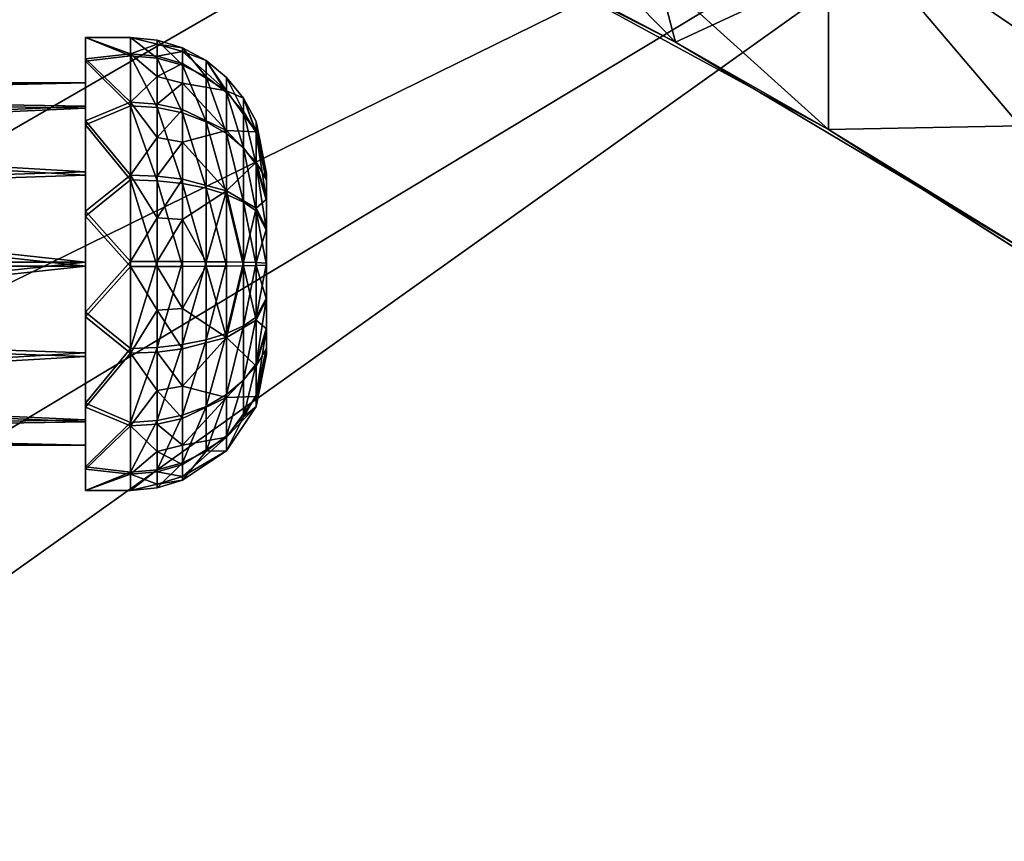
# Model space of a CAD drawing. Header units: metres. Extents: x -1004 to 0, y -808 to 0.
# Tile 34 of 135: x -742 to -634, y -211 to -121. Entities that reach past the tile are written whole.
import ezdxf

# ---------------------------------------------------------------- set-up
doc = ezdxf.new("R2010")
doc.units = ezdxf.units.M

msp = doc.modelspace()

# ---------------------------------------------------------------- linework, layer by layer
at = {"layer": 'top'}
for points in [[(-680.822693, -82.096756, 664.253174), (-670.037964, -123.145065, 663.178101), (-531.962463, -59.26767, 664.851257)], [(-670.037964, -123.145065, 663.178101), (-631.364441, -146.148254, 662.575684), (-531.962463, -59.26767, 664.851257)], [(-670.037964, -123.145065, 663.178101), (-680.822693, -82.096756, 664.253174), (-703.909302, -88.649727, 664.081543)], [(-710.112427, -102.678787, 663.714111), (-670.037964, -123.145065, 663.178101), (-703.909302, -88.649727, 664.081543)], [(-670.037964, -123.145065, 663.178101), (-710.112427, -102.678787, 663.714111), (-694.430115, -110.304489, 645.939514)], [(-694.446411, -110.296303, 628.364868), (-685.96875, -103.176041, 628.364929), (-653.125732, -132.790131, 628.36499)], [(-685.96875, -103.176041, 628.364929), (-653.117859, -107.485107, 628.364929), (-653.125732, -132.790131, 628.36499)], [(-653.125732, -132.790131, 628.36499), (-653.117859, -107.485107, 628.364929), (-631.979614, -132.375916, 628.364929)], [(-653.117859, -107.485107, 628.364929), (-623.481262, -127.673668, 570.813843), (-631.979614, -132.375916, 628.364929)], [(-653.117859, -107.485107, 628.364929), (-640.894775, -107.634247, 569.851929), (-623.481262, -127.673668, 570.813843)], [(-623.481262, -127.673668, 570.813843), (-640.894775, -107.634247, 569.851929), (-624.834045, -110.642342, 512.344299)], [(-694.430115, -110.304489, 645.939514), (-694.446411, -110.296303, 628.364868), (-653.125732, -132.790131, 628.36499)], [(-653.125732, -132.790131, 628.36499), (-670.037964, -123.145065, 663.178101), (-694.430115, -110.304489, 645.939514)], [(-653.125732, -132.790131, 628.36499), (-631.364441, -146.148254, 662.575684), (-670.037964, -123.145065, 663.178101)], [(-653.125732, -132.790131, 628.36499), (-631.979614, -132.375916, 628.364929), (-613.420105, -158.00827, 628.364929)], [(-613.420105, -158.00827, 628.364929), (-613.348389, -158.057312, 645.313843), (-653.125732, -132.790131, 628.36499)], [(-613.348389, -158.057312, 645.313843), (-631.364441, -146.148254, 662.575684), (-653.125732, -132.790131, 628.36499)]]:
    msp.add_3dface(points, dxfattribs=at)
at = {"layer": 'top0123411'}
for points in [[(-787.024658, -763.271118, 90), (-994.037292, -10, 90), (-533.424561, -638.481384, 90)], [(-994.037292, -10, 90), (-526.238708, -632.856445, 90), (-533.424561, -638.481384, 90)], [(-10, -10, 90), (-502.018646, -625.846375, 90), (-994.037292, -10, 90)], [(-502.018646, -625.846375, 90), (-510.034576, -626.560547, 90), (-994.037292, -10, 90)], [(-994.037292, -10, 90), (-510.034576, -626.560547, 90), (-518.256042, -628.853394, 90)], [(-518.256042, -628.853394, 90), (-526.238708, -632.856445, 90), (-994.037292, -10, 90)], [(-693.123474, -74.838211, 118.716751), (-742.780518, -72.276802, 118.761467), (-936.402649, -207.471207, 116.401634)], [(-938.29071, -245.358398, 115.740311), (-646.118347, -76.727219, 118.683784), (-693.123474, -74.838211, 118.716751)], [(-938.29071, -245.358398, 115.740311), (-693.123474, -74.838211, 118.716751), (-936.402649, -207.471207, 116.401634)], [(-597.805054, -78.120209, 118.65947), (-646.118347, -76.727219, 118.683784), (-938.29071, -245.358398, 115.740311)], [(-939.738831, -283.879303, 115.067932), (-940.71405, -322.342346, 114.396553), (-597.805054, -78.120209, 118.65947)], [(-940.71405, -322.342346, 114.396553), (-513.875122, -606.131226, 109.443001), (-597.805054, -78.120209, 118.65947)], [(-939.738831, -283.879303, 115.067932), (-597.805054, -78.120209, 118.65947), (-938.29071, -245.358398, 115.740311)]]:
    msp.add_3dface(points, dxfattribs=at)
at = {"layer": 'top0123420'}
for points in [[(-735.21582, -125.243507, 1775.465454), (-735.21582, -122.647308, 1764.646484), (-735.21582, -127.646996, 1764.590942)], [(-735.21582, -122.647308, 1764.646484), (-735.21582, -125.002357, 1753.772583), (-735.21582, -127.646996, 1764.590942)], [(-730.21582, -122.647308, 1764.646484), (-730.21582, -124.443855, 1755.058838), (-735.21582, -122.647308, 1764.646484)], [(-730.21582, -124.443855, 1755.058838), (-735.21582, -125.002357, 1753.772583), (-735.21582, -122.647308, 1764.646484)], [(-730.21582, -122.647308, 1764.646484), (-735.21582, -122.647308, 1764.646484), (-730.21582, -124.656548, 1774.191895)], [(-735.21582, -122.647308, 1764.646484), (-735.21582, -125.243507, 1775.465454), (-730.21582, -124.656548, 1774.191895)], [(-727.28949, -122.935509, 1764.643311), (-730.21582, -122.647308, 1764.646484), (-727.28949, -124.921585, 1774.078613)], [(-730.21582, -122.647308, 1764.646484), (-730.21582, -124.656548, 1774.191895), (-727.28949, -124.921585, 1774.078613)], [(-730.21582, -124.443855, 1755.058838), (-730.21582, -122.647308, 1764.646484), (-727.28949, -123.35672, 1759.817261)], [(-727.28949, -123.35672, 1759.817261), (-730.21582, -122.647308, 1764.646484), (-727.28949, -122.935509, 1764.643311)], [(-727.28949, -124.711342, 1755.16626), (-730.21582, -124.443855, 1755.058838), (-727.28949, -123.35672, 1759.817261)], [(-724.475586, -123.78904, 1764.633789), (-727.28949, -122.935509, 1764.643311), (-724.475586, -125.706512, 1773.743164)], [(-727.28949, -122.935509, 1764.643311), (-727.28949, -124.921585, 1774.078613), (-724.475586, -125.706512, 1773.743164)], [(-727.28949, -122.935509, 1764.643311), (-724.475586, -123.78904, 1764.633789), (-727.28949, -123.35672, 1759.817261)], [(-724.475586, -123.78904, 1764.633789), (-724.475586, -124.195702, 1759.974487), (-727.28949, -123.35672, 1759.817261)], [(-727.28949, -123.35672, 1759.817261), (-724.475586, -124.195702, 1759.974487), (-727.28949, -124.711342, 1755.16626)], [(-721.882263, -125.175102, 1764.618408), (-724.475586, -123.78904, 1764.633789), (-721.882263, -126.981171, 1773.198608)], [(-724.475586, -123.78904, 1764.633789), (-724.475586, -125.706512, 1773.743164), (-721.882263, -126.981171, 1773.198608)], [(-724.475586, -124.195702, 1759.974487), (-724.475586, -123.78904, 1764.633789), (-721.882263, -125.175102, 1764.618408)], [(-730.21582, -124.443855, 1755.058838), (-730.21582, -129.77269, 1746.88855), (-735.21582, -125.002357, 1753.772583)], [(-730.21582, -124.656548, 1774.191895), (-735.21582, -125.243507, 1775.465454), (-730.21582, -130.16568, 1782.241699)], [(-735.21582, -127.646996, 1764.590942), (-735.21582, -125.002357, 1753.772583), (-735.21582, -130.215164, 1754.561768)], [(-735.21582, -125.002357, 1753.772583), (-735.21582, -131.842209, 1744.997314), (-735.21582, -130.215164, 1754.561768)], [(-730.21582, -129.77269, 1746.88855), (-735.21582, -131.842209, 1744.997314), (-735.21582, -125.002357, 1753.772583)], [(-730.21582, -129.77269, 1746.88855), (-730.21582, -124.443855, 1755.058838), (-727.28949, -126.947327, 1750.868774)], [(-730.21582, -124.443855, 1755.058838), (-727.28949, -124.711342, 1755.16626), (-727.28949, -126.947327, 1750.868774)], [(-727.28949, -124.921585, 1774.078613), (-730.21582, -124.656548, 1774.191895), (-727.28949, -130.367203, 1782.035645)], [(-730.21582, -124.656548, 1774.191895), (-730.21582, -130.16568, 1782.241699), (-727.28949, -130.367203, 1782.035645)], [(-727.28949, -124.711342, 1755.16626), (-724.475586, -124.195702, 1759.974487), (-724.475586, -125.50354, 1755.484131)], [(-727.28949, -126.947327, 1750.868774), (-727.28949, -124.711342, 1755.16626), (-724.475586, -125.50354, 1755.484131)], [(-724.475586, -125.706512, 1773.743164), (-727.28949, -124.921585, 1774.078613), (-724.475586, -130.964035, 1781.425415)], [(-727.28949, -124.921585, 1774.078613), (-727.28949, -130.367203, 1782.035645), (-724.475586, -130.964035, 1781.425415)], [(-724.475586, -125.50354, 1755.484131), (-724.475586, -124.195702, 1759.974487), (-719.609253, -128.521255, 1756.694946)], [(-719.609253, -128.521255, 1756.694946), (-724.475586, -124.195702, 1759.974487), (-721.882263, -125.175102, 1764.618408)], [(-735.21582, -132.276749, 1784.086426), (-735.21582, -125.243507, 1775.465454), (-735.21582, -130.437485, 1774.560547)], [(-735.21582, -130.437485, 1774.560547), (-735.21582, -125.243507, 1775.465454), (-735.21582, -127.646996, 1764.590942)], [(-735.21582, -125.243507, 1775.465454), (-735.21582, -132.276749, 1784.086426), (-730.21582, -130.16568, 1782.241699)], [(-727.28949, -126.947327, 1750.868774), (-724.475586, -125.50354, 1755.484131), (-724.475586, -127.662285, 1751.335083)], [(-724.475586, -127.662285, 1751.335083), (-724.475586, -125.50354, 1755.484131), (-719.609253, -128.521255, 1756.694946)], [(-721.882263, -126.981171, 1773.198608), (-724.475586, -125.706512, 1773.743164), (-721.882263, -131.933243, 1780.434448)], [(-724.475586, -125.706512, 1773.743164), (-724.475586, -130.964035, 1781.425415), (-721.882263, -131.933243, 1780.434448)], [(-719.609253, -127.040428, 1764.597656), (-721.882263, -125.175102, 1764.618408), (-719.609253, -128.696579, 1772.465576)], [(-721.882263, -125.175102, 1764.618408), (-721.882263, -126.981171, 1773.198608), (-719.609253, -128.696579, 1772.465576)], [(-721.882263, -125.175102, 1764.618408), (-719.609253, -127.040428, 1764.597656), (-719.609253, -128.521255, 1756.694946)], [(-730.21582, -129.77269, 1746.88855), (-727.28949, -126.947327, 1750.868774), (-727.28949, -129.978745, 1747.090088)], [(-727.28949, -129.978745, 1747.090088), (-727.28949, -126.947327, 1750.868774), (-724.475586, -127.662285, 1751.335083)], [(-719.609253, -128.696579, 1772.465576), (-721.882263, -126.981171, 1773.198608), (-719.609253, -133.237564, 1779.100708)], [(-721.882263, -126.981171, 1773.198608), (-721.882263, -131.933243, 1780.434448), (-719.609253, -133.237564, 1779.100708)], [(-717.743774, -129.313339, 1764.572388), (-719.609253, -127.040428, 1764.597656), (-717.743774, -130.786804, 1771.572388)], [(-719.609253, -127.040428, 1764.597656), (-719.609253, -128.696579, 1772.465576), (-717.743774, -130.786804, 1771.572388)], [(-719.609253, -127.040428, 1764.597656), (-717.743774, -129.313339, 1764.572388), (-719.609253, -128.521255, 1756.694946)], [(-805.718384, -127.646996, 1764.590942), (-805.718384, -129.254532, 1772.227173), (-735.21582, -127.646996, 1764.590942)], [(-805.718384, -129.254532, 1772.227173), (-735.21582, -130.437485, 1774.560547), (-735.21582, -127.646996, 1764.590942)], [(-805.718384, -127.646996, 1764.590942), (-735.21582, -127.646996, 1764.590942), (-805.718384, -129.084244, 1756.920776)], [(-735.21582, -127.646996, 1764.590942), (-735.21582, -130.215164, 1754.561768), (-805.718384, -129.084244, 1756.920776)], [(-727.28949, -129.978745, 1747.090088), (-724.475586, -127.662285, 1751.335083), (-724.475586, -130.588989, 1747.68689)], [(-724.475586, -127.662285, 1751.335083), (-719.609253, -128.521255, 1756.694946), (-719.609253, -132.91362, 1749.960449)], [(-724.475586, -127.662285, 1751.335083), (-719.609253, -132.91362, 1749.960449), (-724.475586, -130.588989, 1747.68689)], [(-805.718384, -129.084244, 1756.920776), (-735.21582, -130.215164, 1754.561768), (-805.718384, -133.347336, 1750.384644)], [(-805.718384, -129.254532, 1772.227173), (-805.718384, -133.661789, 1778.666992), (-735.21582, -130.437485, 1774.560547)], [(-719.609253, -128.521255, 1756.694946), (-717.743774, -129.313339, 1764.572388), (-716.357666, -133.037613, 1758.50708)], [(-719.609253, -128.521255, 1756.694946), (-716.357666, -133.037613, 1758.50708), (-719.609253, -132.91362, 1749.960449)], [(-717.743774, -130.786804, 1771.572388), (-719.609253, -128.696579, 1772.465576), (-717.743774, -134.826889, 1777.475708)], [(-719.609253, -128.696579, 1772.465576), (-719.609253, -133.237564, 1779.100708), (-717.743774, -134.826889, 1777.475708)], [(-716.357666, -131.906479, 1764.543579), (-717.743774, -129.313339, 1764.572388), (-716.357666, -133.171524, 1770.553467)], [(-717.743774, -129.313339, 1764.572388), (-717.743774, -130.786804, 1771.572388), (-716.357666, -133.171524, 1770.553467)], [(-717.743774, -129.313339, 1764.572388), (-716.357666, -131.906479, 1764.543579), (-716.357666, -133.037613, 1758.50708)], [(-735.21582, -130.215164, 1754.561768), (-735.21582, -137.453842, 1747.1604), (-805.718384, -133.347336, 1750.384644)], [(-805.718384, -133.661789, 1778.666992), (-735.21582, -137.838913, 1781.799194), (-735.21582, -130.437485, 1774.560547)], [(-730.21582, -129.77269, 1746.88855), (-730.21582, -137.822525, 1741.379395), (-735.21582, -131.842209, 1744.997314)], [(-730.21582, -130.16568, 1782.241699), (-735.21582, -132.276749, 1784.086426), (-730.21582, -138.336014, 1787.570557)], [(-735.21582, -130.215164, 1754.561768), (-735.21582, -131.842209, 1744.997314), (-735.21582, -137.453842, 1747.1604)], [(-735.21582, -137.838913, 1781.799194), (-735.21582, -132.276749, 1784.086426), (-735.21582, -130.437485, 1774.560547)], [(-730.21582, -137.822525, 1741.379395), (-730.21582, -129.77269, 1746.88855), (-727.28949, -133.689087, 1743.975464)], [(-727.28949, -133.689087, 1743.975464), (-730.21582, -129.77269, 1746.88855), (-727.28949, -129.978745, 1747.090088)], [(-727.28949, -138.443344, 1787.303101), (-730.21582, -130.16568, 1782.241699), (-730.21582, -138.336014, 1787.570557)], [(-727.28949, -130.367203, 1782.035645), (-730.21582, -130.16568, 1782.241699), (-727.28949, -138.443344, 1787.303101)], [(-727.28949, -129.978745, 1747.090088), (-724.475586, -130.588989, 1747.68689), (-727.28949, -133.689087, 1743.975464)], [(-724.475586, -130.964035, 1781.425415), (-727.28949, -130.367203, 1782.035645), (-724.475586, -138.7612, 1786.510864)], [(-727.28949, -130.367203, 1782.035645), (-727.28949, -138.443344, 1787.303101), (-724.475586, -138.7612, 1786.510864)], [(-724.475586, -130.588989, 1747.68689), (-724.475586, -134.171173, 1744.67981), (-727.28949, -133.689087, 1743.975464)], [(-724.475586, -130.588989, 1747.68689), (-719.609253, -132.91362, 1749.960449), (-724.475586, -134.171173, 1744.67981)], [(-721.882263, -131.933243, 1780.434448), (-724.475586, -130.964035, 1781.425415), (-721.882263, -139.27739, 1785.224365)], [(-724.475586, -130.964035, 1781.425415), (-724.475586, -138.7612, 1786.510864), (-721.882263, -139.27739, 1785.224365)], [(-716.357666, -133.171524, 1770.553467), (-717.743774, -130.786804, 1771.572388), (-716.357666, -136.640121, 1775.621704)], [(-717.743774, -130.786804, 1771.572388), (-717.743774, -134.826889, 1777.475708), (-716.357666, -136.640121, 1775.621704)], [(-735.21582, -131.842209, 1744.997314), (-735.21582, -141.812149, 1740.058716), (-735.21582, -137.453842, 1747.1604)], [(-730.21582, -137.822525, 1741.379395), (-735.21582, -141.812149, 1740.058716), (-735.21582, -131.842209, 1744.997314)], [(-735.21582, -142.354004, 1788.802124), (-735.21582, -132.276749, 1784.086426), (-735.21582, -137.838913, 1781.799194)], [(-735.21582, -132.276749, 1784.086426), (-735.21582, -142.354004, 1788.802124), (-730.21582, -138.336014, 1787.570557)], [(-719.609253, -133.237564, 1779.100708), (-721.882263, -131.933243, 1780.434448), (-719.609253, -139.972061, 1783.493164)], [(-721.882263, -131.933243, 1780.434448), (-721.882263, -139.27739, 1785.224365), (-719.609253, -139.972061, 1783.493164)], [(-715.21582, -137.646378, 1764.479736), (-716.357666, -131.906479, 1764.543579), (-715.21582, -138.450073, 1768.297974)], [(-716.357666, -131.906479, 1764.543579), (-716.357666, -133.171524, 1770.553467), (-715.21582, -138.450073, 1768.297974)], [(-716.357666, -131.906479, 1764.543579), (-715.21582, -137.646378, 1764.479736), (-716.357666, -133.037613, 1758.50708)], [(-805.718384, -133.347336, 1750.384644), (-735.21582, -137.453842, 1747.1604), (-805.718384, -139.787186, 1745.977295)], [(-805.718384, -133.661789, 1778.666992), (-805.718384, -140.197998, 1782.930054), (-735.21582, -137.838913, 1781.799194)], [(-727.28949, -137.935776, 1741.644409), (-730.21582, -137.822525, 1741.379395), (-727.28949, -133.689087, 1743.975464)], [(-727.28949, -133.689087, 1743.975464), (-724.475586, -134.171173, 1744.67981), (-727.28949, -137.935776, 1741.644409)], [(-719.609253, -132.91362, 1749.960449), (-719.609253, -139.548813, 1745.419434), (-724.475586, -134.171173, 1744.67981)], [(-716.357666, -133.037613, 1758.50708), (-716.357666, -136.392685, 1753.363037), (-719.609253, -132.91362, 1749.960449)], [(-716.357666, -136.392685, 1753.363037), (-719.609253, -139.548813, 1745.419434), (-719.609253, -132.91362, 1749.960449)], [(-717.743774, -134.826889, 1777.475708), (-719.609253, -133.237564, 1779.100708), (-717.743774, -140.818527, 1781.383545)], [(-719.609253, -133.237564, 1779.100708), (-719.609253, -139.972061, 1783.493164), (-717.743774, -140.818527, 1781.383545)], [(-715.21582, -137.646378, 1764.479736), (-715.21582, -138.36499, 1760.644775), (-716.357666, -133.037613, 1758.50708)], [(-716.357666, -133.037613, 1758.50708), (-715.21582, -138.36499, 1760.644775), (-716.357666, -136.392685, 1753.363037)], [(-715.21582, -138.450073, 1768.297974), (-716.357666, -133.171524, 1770.553467), (-715.21582, -140.653732, 1771.517822)], [(-716.357666, -133.171524, 1770.553467), (-716.357666, -136.640121, 1775.621704), (-715.21582, -140.653732, 1771.517822)], [(-724.475586, -134.171173, 1744.67981), (-724.475586, -138.271179, 1742.429443), (-727.28949, -137.935776, 1741.644409)], [(-719.609253, -139.548813, 1745.419434), (-724.475586, -138.271179, 1742.429443), (-724.475586, -134.171173, 1744.67981)], [(-716.357666, -136.640121, 1775.621704), (-717.743774, -134.826889, 1777.475708), (-716.357666, -141.784241, 1778.976807)], [(-717.743774, -134.826889, 1777.475708), (-717.743774, -140.818527, 1781.383545), (-716.357666, -141.784241, 1778.976807)], [(-716.357666, -136.392685, 1753.363037), (-716.357666, -141.460953, 1749.894409), (-719.609253, -139.548813, 1745.419434)], [(-715.21582, -138.36499, 1760.644775), (-715.21582, -140.496536, 1757.376587), (-716.357666, -136.392685, 1753.363037)], [(-716.357666, -136.392685, 1753.363037), (-715.21582, -140.496536, 1757.376587), (-716.357666, -141.460953, 1749.894409)], [(-715.21582, -140.653732, 1771.517822), (-716.357666, -136.640121, 1775.621704), (-715.21582, -143.92186, 1773.649414)], [(-716.357666, -136.640121, 1775.621704), (-716.357666, -141.784241, 1778.976807), (-715.21582, -143.92186, 1773.649414)], [(-735.21582, -137.453842, 1747.1604), (-735.21582, -147.423447, 1744.369873), (-805.718384, -139.787186, 1745.977295)], [(-805.718384, -140.197998, 1782.930054), (-735.21582, -147.868073, 1784.367432), (-735.21582, -137.838913, 1781.799194)], [(-735.21582, -137.453842, 1747.1604), (-735.21582, -141.812149, 1740.058716), (-735.21582, -147.423447, 1744.369873)], [(-730.21582, -137.822525, 1741.379395), (-730.21582, -147.367859, 1739.370117), (-735.21582, -141.812149, 1740.058716)], [(-735.21582, -147.868073, 1784.367432), (-735.21582, -142.354004, 1788.802124), (-735.21582, -137.838913, 1781.799194)], [(-727.28949, -142.555618, 1740.186768), (-730.21582, -137.822525, 1741.379395), (-727.28949, -137.935776, 1741.644409)], [(-727.28949, -142.555618, 1740.186768), (-730.21582, -147.367859, 1739.370117), (-730.21582, -137.822525, 1741.379395)], [(-724.475586, -138.271179, 1742.429443), (-727.28949, -142.555618, 1740.186768), (-727.28949, -137.935776, 1741.644409)], [(-715.21582, -138.450073, 1768.297974), (-715.21582, -156.926529, 1768.092529), (-715.21582, -137.646378, 1764.479736)], [(-715.21582, -156.926529, 1768.092529), (-715.21582, -157.645142, 1764.257446), (-715.21582, -137.646378, 1764.479736)], [(-715.21582, -137.646378, 1764.479736), (-715.21582, -157.645142, 1764.257446), (-715.21582, -138.36499, 1760.644775)], [(-730.21582, -138.336014, 1787.570557), (-735.21582, -142.354004, 1788.802124), (-730.21582, -147.92366, 1789.367065)], [(-727.28949, -147.920456, 1789.078857), (-727.28949, -138.443344, 1787.303101), (-730.21582, -138.336014, 1787.570557)], [(-730.21582, -138.336014, 1787.570557), (-730.21582, -147.92366, 1789.367065), (-727.28949, -147.920456, 1789.078857)], [(-724.475586, -142.731445, 1741.022095), (-727.28949, -142.555618, 1740.186768), (-724.475586, -138.271179, 1742.429443)], [(-724.475586, -147.910965, 1788.225342), (-727.28949, -138.443344, 1787.303101), (-727.28949, -147.920456, 1789.078857)], [(-724.475586, -138.7612, 1786.510864), (-727.28949, -138.443344, 1787.303101), (-724.475586, -147.910965, 1788.225342)], [(-719.609253, -139.548813, 1745.419434), (-724.475586, -142.731445, 1741.022095), (-724.475586, -138.271179, 1742.429443)], [(-721.882263, -139.27739, 1785.224365), (-724.475586, -138.7612, 1786.510864), (-721.882263, -147.895554, 1786.839233)], [(-724.475586, -138.7612, 1786.510864), (-724.475586, -147.910965, 1788.225342), (-721.882263, -147.895554, 1786.839233)], [(-715.21582, -157.645142, 1764.257446), (-715.21582, -156.841446, 1760.439331), (-715.21582, -138.36499, 1760.644775)], [(-715.21582, -138.36499, 1760.644775), (-715.21582, -156.841446, 1760.439331), (-715.21582, -140.496536, 1757.376587)], [(-715.21582, -140.653732, 1771.517822), (-715.21582, -154.794998, 1771.360718), (-715.21582, -138.450073, 1768.297974)], [(-715.21582, -154.794998, 1771.360718), (-715.21582, -156.926529, 1768.092529), (-715.21582, -138.450073, 1768.297974)], [(-805.718384, -139.787186, 1745.977295), (-735.21582, -147.423447, 1744.369873), (-805.718384, -147.423447, 1744.369873)], [(-805.718384, -140.197998, 1782.930054), (-805.718384, -147.868088, 1784.36731), (-735.21582, -147.868073, 1784.367432)], [(-721.882263, -147.395966, 1741.897949), (-724.475586, -142.731445, 1741.022095), (-719.609253, -139.548813, 1745.419434)], [(-719.609253, -139.972061, 1783.493164), (-721.882263, -139.27739, 1785.224365), (-719.609253, -147.874817, 1784.973999)], [(-721.882263, -139.27739, 1785.224365), (-721.882263, -147.895554, 1786.839233), (-719.609253, -147.874817, 1784.973999)], [(-719.609253, -147.416702, 1743.763306), (-721.882263, -147.395966, 1741.897949), (-719.609253, -139.548813, 1745.419434)], [(-719.609253, -147.416702, 1743.763306), (-719.609253, -139.548813, 1745.419434), (-717.743774, -147.441971, 1746.036255)], [(-719.609253, -139.548813, 1745.419434), (-716.357666, -141.460953, 1749.894409), (-717.743774, -147.441971, 1746.036255)], [(-717.743774, -140.818527, 1781.383545), (-719.609253, -139.972061, 1783.493164), (-717.743774, -147.849548, 1782.70105)], [(-719.609253, -139.972061, 1783.493164), (-719.609253, -147.874817, 1784.973999), (-717.743774, -147.849548, 1782.70105)], [(-716.357666, -141.784241, 1778.976807), (-717.743774, -140.818527, 1781.383545), (-716.357666, -147.820724, 1780.10791)], [(-717.743774, -140.818527, 1781.383545), (-717.743774, -147.849548, 1782.70105), (-716.357666, -147.820724, 1780.10791)], [(-715.21582, -140.496536, 1757.376587), (-715.21582, -143.716461, 1755.172974), (-716.357666, -141.460953, 1749.894409)], [(-715.21582, -156.841446, 1760.439331), (-715.21582, -154.637787, 1757.21936), (-715.21582, -140.496536, 1757.376587)], [(-715.21582, -140.496536, 1757.376587), (-715.21582, -154.637787, 1757.21936), (-715.21582, -143.716461, 1755.172974)], [(-715.21582, -143.92186, 1773.649414), (-715.21582, -151.575058, 1773.564331), (-715.21582, -140.653732, 1771.517822)], [(-715.21582, -151.575058, 1773.564331), (-715.21582, -154.794998, 1771.360718), (-715.21582, -140.653732, 1771.517822)], [(-735.21582, -141.812149, 1740.058716), (-735.21582, -152.937515, 1739.935059), (-735.21582, -147.423447, 1744.369873)], [(-730.21582, -147.367859, 1739.370117), (-735.21582, -152.937515, 1739.935059), (-735.21582, -141.812149, 1740.058716)], [(-735.21582, -153.47937, 1788.678467), (-735.21582, -142.354004, 1788.802124), (-735.21582, -147.868073, 1784.367432)], [(-735.21582, -142.354004, 1788.802124), (-735.21582, -153.47937, 1788.678467), (-730.21582, -147.92366, 1789.367065)], [(-717.743774, -147.441971, 1746.036255), (-716.357666, -141.460953, 1749.894409), (-716.357666, -147.470795, 1748.629395)], [(-716.357666, -141.460953, 1749.894409), (-715.21582, -143.716461, 1755.172974), (-716.357666, -147.470795, 1748.629395)], [(-715.21582, -143.92186, 1773.649414), (-716.357666, -141.784241, 1778.976807), (-715.21582, -147.756912, 1774.368042)], [(-716.357666, -141.784241, 1778.976807), (-716.357666, -147.820724, 1780.10791), (-715.21582, -147.756912, 1774.368042)], [(-727.28949, -147.371063, 1739.658325), (-730.21582, -147.367859, 1739.370117), (-727.28949, -142.555618, 1740.186768)], [(-724.475586, -142.731445, 1741.022095), (-727.28949, -147.371063, 1739.658325), (-727.28949, -142.555618, 1740.186768)], [(-724.475586, -147.380554, 1740.511963), (-727.28949, -147.371063, 1739.658325), (-724.475586, -142.731445, 1741.022095)], [(-721.882263, -147.395966, 1741.897949), (-724.475586, -147.380554, 1740.511963), (-724.475586, -142.731445, 1741.022095)], [(-715.21582, -143.716461, 1755.172974), (-715.21582, -147.534607, 1754.369263), (-716.357666, -147.470795, 1748.629395)], [(-715.21582, -154.637787, 1757.21936), (-715.21582, -151.369659, 1755.087891), (-715.21582, -143.716461, 1755.172974)], [(-715.21582, -143.716461, 1755.172974), (-715.21582, -151.369659, 1755.087891), (-715.21582, -147.534607, 1754.369263)], [(-715.21582, -143.92186, 1773.649414), (-715.21582, -147.756912, 1774.368042), (-715.21582, -151.575058, 1773.564331)], [(-735.21582, -147.423447, 1744.369873), (-805.718384, -155.093552, 1745.807129), (-805.718384, -147.423447, 1744.369873)], [(-735.21582, -147.423447, 1744.369873), (-735.21582, -157.452606, 1746.937988), (-805.718384, -155.093552, 1745.807129)], [(-805.718384, -147.868088, 1784.36731), (-805.718384, -155.504318, 1782.759888), (-735.21582, -147.868073, 1784.367432)], [(-735.21582, -147.868073, 1784.367432), (-805.718384, -155.504318, 1782.759888), (-735.21582, -157.837677, 1781.576904)], [(-730.21582, -147.367859, 1739.370117), (-730.21582, -156.955521, 1741.166748), (-735.21582, -152.937515, 1739.935059)], [(-735.21582, -147.423447, 1744.369873), (-735.21582, -152.937515, 1739.935059), (-735.21582, -157.452606, 1746.937988)], [(-735.21582, -157.837677, 1781.576904), (-735.21582, -153.47937, 1788.678467), (-735.21582, -147.868073, 1784.367432)], [(-730.21582, -156.955521, 1741.166748), (-730.21582, -147.367859, 1739.370117), (-727.28949, -147.371063, 1739.658325)], [(-727.28949, -156.84819, 1741.434204), (-730.21582, -156.955521, 1741.166748), (-727.28949, -147.371063, 1739.658325)], [(-727.28949, -156.84819, 1741.434204), (-727.28949, -147.371063, 1739.658325), (-724.475586, -147.380554, 1740.511963)], [(-724.475586, -156.530319, 1742.22644), (-727.28949, -156.84819, 1741.434204), (-724.475586, -147.380554, 1740.511963)], [(-724.475586, -156.530319, 1742.22644), (-724.475586, -147.380554, 1740.511963), (-721.882263, -147.395966, 1741.897949)], [(-721.882263, -156.01413, 1743.512817), (-724.475586, -156.530319, 1742.22644), (-721.882263, -147.395966, 1741.897949)], [(-719.609253, -155.742706, 1783.317871), (-721.882263, -147.895554, 1786.839233), (-724.475586, -152.560089, 1787.71521)], [(-721.882263, -147.895554, 1786.839233), (-724.475586, -147.910965, 1788.225342), (-724.475586, -152.560089, 1787.71521)], [(-721.882263, -156.01413, 1743.512817), (-721.882263, -147.395966, 1741.897949), (-719.609253, -147.416702, 1743.763306)], [(-719.609253, -155.319458, 1745.244141), (-721.882263, -156.01413, 1743.512817), (-719.609253, -147.416702, 1743.763306)], [(-719.609253, -147.874817, 1784.973999), (-721.882263, -147.895554, 1786.839233), (-719.609253, -155.742706, 1783.317871)], [(-719.609253, -147.416702, 1743.763306), (-717.743774, -147.441971, 1746.036255), (-719.609253, -155.319458, 1745.244141)], [(-717.743774, -147.441971, 1746.036255), (-717.743774, -154.472992, 1747.353638), (-719.609253, -155.319458, 1745.244141)], [(-717.743774, -147.849548, 1782.70105), (-719.609253, -155.742706, 1783.317871), (-716.357666, -153.830566, 1778.842896)], [(-717.743774, -147.849548, 1782.70105), (-719.609253, -147.874817, 1784.973999), (-719.609253, -155.742706, 1783.317871)], [(-717.743774, -147.441971, 1746.036255), (-716.357666, -147.470795, 1748.629395), (-717.743774, -154.472992, 1747.353638)], [(-717.743774, -154.472992, 1747.353638), (-716.357666, -147.470795, 1748.629395), (-716.357666, -153.507278, 1749.760498)], [(-716.357666, -147.820724, 1780.10791), (-717.743774, -147.849548, 1782.70105), (-716.357666, -153.830566, 1778.842896)], [(-716.357666, -147.470795, 1748.629395), (-715.21582, -147.534607, 1754.369263), (-716.357666, -153.507278, 1749.760498)], [(-715.21582, -147.534607, 1754.369263), (-715.21582, -151.369659, 1755.087891), (-716.357666, -153.507278, 1749.760498)], [(-715.21582, -147.756912, 1774.368042), (-716.357666, -147.820724, 1780.10791), (-715.21582, -151.575058, 1773.564331)], [(-716.357666, -147.820724, 1780.10791), (-716.357666, -153.830566, 1778.842896), (-715.21582, -151.575058, 1773.564331)], [(-730.21582, -147.92366, 1789.367065), (-735.21582, -153.47937, 1788.678467), (-730.21582, -157.468994, 1787.357788)], [(-730.21582, -147.92366, 1789.367065), (-727.28949, -152.735901, 1788.550537), (-727.28949, -147.920456, 1789.078857)], [(-730.21582, -147.92366, 1789.367065), (-730.21582, -157.468994, 1787.357788), (-727.28949, -152.735901, 1788.550537)], [(-724.475586, -152.560089, 1787.71521), (-724.475586, -147.910965, 1788.225342), (-727.28949, -147.920456, 1789.078857)], [(-727.28949, -147.920456, 1789.078857), (-727.28949, -152.735901, 1788.550537), (-724.475586, -152.560089, 1787.71521)], [(-716.357666, -153.507278, 1749.760498), (-715.21582, -151.369659, 1755.087891), (-716.357666, -158.651398, 1753.115601)], [(-715.21582, -151.369659, 1755.087891), (-715.21582, -154.637787, 1757.21936), (-716.357666, -158.651398, 1753.115601)], [(-715.21582, -151.575058, 1773.564331), (-716.357666, -153.830566, 1778.842896), (-715.21582, -154.794998, 1771.360718)], [(-735.21582, -152.937515, 1739.935059), (-735.21582, -163.014771, 1744.650757), (-735.21582, -157.452606, 1746.937988)], [(-730.21582, -156.955521, 1741.166748), (-735.21582, -163.014771, 1744.650757), (-735.21582, -152.937515, 1739.935059)], [(-730.21582, -157.468994, 1787.357788), (-727.28949, -157.355743, 1787.092773), (-727.28949, -152.735901, 1788.550537)], [(-727.28949, -152.735901, 1788.550537), (-724.475586, -157.02034, 1786.307861), (-724.475586, -152.560089, 1787.71521)], [(-727.28949, -152.735901, 1788.550537), (-727.28949, -157.355743, 1787.092773), (-724.475586, -157.02034, 1786.307861)], [(-724.475586, -152.560089, 1787.71521), (-724.475586, -157.02034, 1786.307861), (-719.609253, -155.742706, 1783.317871)], [(-735.21582, -163.44931, 1783.73999), (-735.21582, -153.47937, 1788.678467), (-735.21582, -157.837677, 1781.576904)], [(-735.21582, -153.47937, 1788.678467), (-735.21582, -163.44931, 1783.73999), (-730.21582, -157.468994, 1787.357788)], [(-716.357666, -153.830566, 1778.842896), (-719.609253, -155.742706, 1783.317871), (-716.357666, -158.898834, 1775.374268)], [(-717.743774, -160.46463, 1751.261597), (-717.743774, -154.472992, 1747.353638), (-716.357666, -153.507278, 1749.760498)], [(-716.357666, -158.651398, 1753.115601), (-717.743774, -160.46463, 1751.261597), (-716.357666, -153.507278, 1749.760498)], [(-716.357666, -153.830566, 1778.842896), (-716.357666, -158.898834, 1775.374268), (-715.21582, -154.794998, 1771.360718)], [(-735.21582, -157.452606, 1746.937988), (-805.718384, -161.629791, 1750.07019), (-805.718384, -155.093552, 1745.807129)], [(-805.718384, -155.504318, 1782.759888), (-805.718384, -161.944183, 1778.352661), (-735.21582, -157.837677, 1781.576904)], [(-719.609253, -162.053955, 1749.636475), (-721.882263, -163.358276, 1748.302856), (-719.609253, -155.319458, 1745.244141)], [(-721.882263, -163.358276, 1748.302856), (-721.882263, -156.01413, 1743.512817), (-719.609253, -155.319458, 1745.244141)], [(-719.609253, -155.319458, 1745.244141), (-717.743774, -154.472992, 1747.353638), (-719.609253, -162.053955, 1749.636475)], [(-717.743774, -154.472992, 1747.353638), (-717.743774, -160.46463, 1751.261597), (-719.609253, -162.053955, 1749.636475)], [(-716.357666, -158.651398, 1753.115601), (-715.21582, -154.637787, 1757.21936), (-716.357666, -162.119995, 1758.183838)], [(-715.21582, -154.637787, 1757.21936), (-715.21582, -156.841446, 1760.439331), (-716.357666, -162.119995, 1758.183838)], [(-715.21582, -154.794998, 1771.360718), (-716.357666, -158.898834, 1775.374268), (-715.21582, -156.926529, 1768.092529)], [(-724.475586, -164.327484, 1747.31189), (-727.28949, -164.924316, 1746.70166), (-724.475586, -156.530319, 1742.22644)], [(-727.28949, -164.924316, 1746.70166), (-727.28949, -156.84819, 1741.434204), (-724.475586, -156.530319, 1742.22644)], [(-724.475586, -157.02034, 1786.307861), (-724.475586, -161.120346, 1784.057373), (-719.609253, -155.742706, 1783.317871)], [(-719.609253, -155.742706, 1783.317871), (-724.475586, -161.120346, 1784.057373), (-719.609253, -162.377899, 1778.776855)], [(-721.882263, -163.358276, 1748.302856), (-724.475586, -164.327484, 1747.31189), (-721.882263, -156.01413, 1743.512817)], [(-724.475586, -164.327484, 1747.31189), (-724.475586, -156.530319, 1742.22644), (-721.882263, -156.01413, 1743.512817)], [(-719.609253, -155.742706, 1783.317871), (-719.609253, -162.377899, 1778.776855), (-716.357666, -158.898834, 1775.374268)], [(-735.21582, -157.452606, 1746.937988), (-735.21582, -164.854034, 1754.176758), (-805.718384, -161.629791, 1750.07019)], [(-730.21582, -156.955521, 1741.166748), (-730.21582, -165.125839, 1746.495605), (-735.21582, -163.014771, 1744.650757)], [(-735.21582, -157.452606, 1746.937988), (-735.21582, -163.014771, 1744.650757), (-735.21582, -164.854034, 1754.176758)], [(-730.21582, -157.468994, 1787.357788), (-735.21582, -163.44931, 1783.73999), (-730.21582, -165.518845, 1781.848755)], [(-727.28949, -164.924316, 1746.70166), (-730.21582, -165.125839, 1746.495605), (-727.28949, -156.84819, 1741.434204)], [(-730.21582, -165.125839, 1746.495605), (-730.21582, -156.955521, 1741.166748), (-727.28949, -156.84819, 1741.434204)], [(-727.28949, -157.355743, 1787.092773), (-730.21582, -157.468994, 1787.357788), (-727.28949, -161.602432, 1784.761841)], [(-730.21582, -157.468994, 1787.357788), (-730.21582, -165.518845, 1781.848755), (-727.28949, -161.602432, 1784.761841)], [(-727.28949, -157.355743, 1787.092773), (-724.475586, -161.120346, 1784.057373), (-724.475586, -157.02034, 1786.307861)], [(-727.28949, -161.602432, 1784.761841), (-724.475586, -161.120346, 1784.057373), (-727.28949, -157.355743, 1787.092773)], [(-716.357666, -162.119995, 1758.183838), (-715.21582, -156.841446, 1760.439331), (-716.357666, -163.38504, 1764.193726)], [(-715.21582, -156.841446, 1760.439331), (-715.21582, -157.645142, 1764.257446), (-716.357666, -163.38504, 1764.193726)], [(-716.357666, -158.898834, 1775.374268), (-716.357666, -162.253922, 1770.230103), (-715.21582, -156.926529, 1768.092529)], [(-715.21582, -156.926529, 1768.092529), (-716.357666, -162.253922, 1770.230103), (-715.21582, -157.645142, 1764.257446)], [(-716.357666, -162.253922, 1770.230103), (-716.357666, -163.38504, 1764.193726), (-715.21582, -157.645142, 1764.257446)], [(-735.21582, -157.837677, 1781.576904), (-805.718384, -161.944183, 1778.352661), (-735.21582, -165.076355, 1774.175537)], [(-735.21582, -165.076355, 1774.175537), (-735.21582, -163.44931, 1783.73999), (-735.21582, -157.837677, 1781.576904)], [(-716.357666, -162.119995, 1758.183838), (-717.743774, -164.504715, 1757.164795), (-716.357666, -158.651398, 1753.115601)], [(-717.743774, -164.504715, 1757.164795), (-717.743774, -160.46463, 1751.261597), (-716.357666, -158.651398, 1753.115601)], [(-716.357666, -158.898834, 1775.374268), (-719.609253, -162.377899, 1778.776855), (-716.357666, -162.253922, 1770.230103)], [(-719.609253, -162.053955, 1749.636475), (-717.743774, -160.46463, 1751.261597), (-719.609253, -166.59494, 1756.271729)], [(-717.743774, -160.46463, 1751.261597), (-717.743774, -164.504715, 1757.164795), (-719.609253, -166.59494, 1756.271729)], [(-735.21582, -164.854034, 1754.176758), (-805.718384, -166.037094, 1756.51001), (-805.718384, -161.629791, 1750.07019)], [(-805.718384, -161.944183, 1778.352661), (-805.718384, -166.20723, 1771.816406), (-735.21582, -165.076355, 1774.175537)], [(-727.28949, -161.602432, 1784.761841), (-730.21582, -165.518845, 1781.848755), (-727.28949, -165.31279, 1781.647217)], [(-724.475586, -164.70253, 1781.050293), (-724.475586, -161.120346, 1784.057373), (-727.28949, -161.602432, 1784.761841)], [(-727.28949, -165.31279, 1781.647217), (-724.475586, -164.70253, 1781.050293), (-727.28949, -161.602432, 1784.761841)], [(-724.475586, -161.120346, 1784.057373), (-724.475586, -164.70253, 1781.050293), (-719.609253, -162.377899, 1778.776855)], [(-735.21582, -163.014771, 1744.650757), (-735.21582, -170.048019, 1753.271851), (-735.21582, -164.854034, 1754.176758)], [(-730.21582, -165.125839, 1746.495605), (-735.21582, -170.048019, 1753.271851), (-735.21582, -163.014771, 1744.650757)], [(-719.609253, -162.377899, 1778.776855), (-724.475586, -164.70253, 1781.050293), (-724.475586, -167.629242, 1777.402222)], [(-724.475586, -167.629242, 1777.402222), (-719.609253, -166.770264, 1772.042358), (-719.609253, -162.377899, 1778.776855)], [(-719.609253, -166.59494, 1756.271729), (-721.882263, -168.310349, 1755.538696), (-719.609253, -162.053955, 1749.636475)], [(-721.882263, -168.310349, 1755.538696), (-721.882263, -163.358276, 1748.302856), (-719.609253, -162.053955, 1749.636475)], [(-719.609253, -162.377899, 1778.776855), (-719.609253, -166.770264, 1772.042358), (-716.357666, -162.253922, 1770.230103)], [(-716.357666, -162.253922, 1770.230103), (-719.609253, -166.770264, 1772.042358), (-716.357666, -163.38504, 1764.193726)], [(-716.357666, -162.119995, 1758.183838), (-716.357666, -163.38504, 1764.193726), (-717.743774, -164.504715, 1757.164795)], [(-735.21582, -170.289169, 1774.964722), (-735.21582, -163.44931, 1783.73999), (-735.21582, -165.076355, 1774.175537)], [(-735.21582, -163.44931, 1783.73999), (-735.21582, -170.289169, 1774.964722), (-730.21582, -165.518845, 1781.848755)], [(-721.882263, -168.310349, 1755.538696), (-724.475586, -169.585007, 1754.994019), (-721.882263, -163.358276, 1748.302856)], [(-724.475586, -169.585007, 1754.994019), (-724.475586, -164.327484, 1747.31189), (-721.882263, -163.358276, 1748.302856)], [(-719.609253, -166.770264, 1772.042358), (-719.609253, -168.251083, 1764.139526), (-716.357666, -163.38504, 1764.193726)], [(-716.357666, -163.38504, 1764.193726), (-719.609253, -168.251083, 1764.139526), (-717.743774, -164.504715, 1757.164795)], [(-735.21582, -164.854034, 1754.176758), (-735.21582, -167.644531, 1764.146362), (-805.718384, -166.037094, 1756.51001)], [(-735.21582, -165.076355, 1774.175537), (-805.718384, -166.20723, 1771.816406), (-735.21582, -167.644531, 1764.146362)], [(-735.21582, -164.854034, 1754.176758), (-735.21582, -170.048019, 1753.271851), (-735.21582, -167.644531, 1764.146362)], [(-735.21582, -167.644531, 1764.146362), (-735.21582, -170.289169, 1774.964722), (-735.21582, -165.076355, 1774.175537)], [(-730.21582, -165.125839, 1746.495605), (-730.21582, -170.634979, 1754.54541), (-735.21582, -170.048019, 1753.271851)], [(-727.28949, -170.369934, 1754.658691), (-730.21582, -170.634979, 1754.54541), (-727.28949, -164.924316, 1746.70166)], [(-730.21582, -170.634979, 1754.54541), (-730.21582, -165.125839, 1746.495605), (-727.28949, -164.924316, 1746.70166)], [(-724.475586, -169.585007, 1754.994019), (-727.28949, -170.369934, 1754.658691), (-724.475586, -164.327484, 1747.31189)], [(-727.28949, -170.369934, 1754.658691), (-727.28949, -164.924316, 1746.70166), (-724.475586, -164.327484, 1747.31189)], [(-724.475586, -164.70253, 1781.050293), (-727.28949, -165.31279, 1781.647217), (-724.475586, -167.629242, 1777.402222)], [(-717.743774, -164.504715, 1757.164795), (-719.609253, -168.251083, 1764.139526), (-719.609253, -166.59494, 1756.271729)], [(-735.21582, -167.644531, 1764.146362), (-805.718384, -167.644531, 1764.146362), (-805.718384, -166.037094, 1756.51001)], [(-805.718384, -166.20723, 1771.816406), (-805.718384, -167.644531, 1764.146362), (-735.21582, -167.644531, 1764.146362)], [(-730.21582, -165.518845, 1781.848755), (-735.21582, -170.289169, 1774.964722), (-730.21582, -170.847672, 1773.678345)], [(-727.28949, -165.31279, 1781.647217), (-730.21582, -165.518845, 1781.848755), (-727.28949, -168.344193, 1777.86853)], [(-727.28949, -168.344193, 1777.86853), (-730.21582, -165.518845, 1781.848755), (-730.21582, -170.847672, 1773.678345)], [(-724.475586, -167.629242, 1777.402222), (-727.28949, -165.31279, 1781.647217), (-727.28949, -168.344193, 1777.86853)], [(-724.475586, -169.787979, 1773.253174), (-719.609253, -166.770264, 1772.042358), (-724.475586, -167.629242, 1777.402222)], [(-724.475586, -171.09581, 1768.762695), (-719.609253, -168.251083, 1764.139526), (-719.609253, -166.770264, 1772.042358)], [(-719.609253, -166.770264, 1772.042358), (-724.475586, -169.787979, 1773.253174), (-724.475586, -171.09581, 1768.762695)], [(-719.609253, -168.251083, 1764.139526), (-721.882263, -168.310349, 1755.538696), (-719.609253, -166.59494, 1756.271729)], [(-735.21582, -170.048019, 1753.271851), (-735.21582, -172.644211, 1764.090698), (-735.21582, -167.644531, 1764.146362)], [(-735.21582, -167.644531, 1764.146362), (-735.21582, -172.644211, 1764.090698), (-735.21582, -170.289169, 1774.964722)], [(-730.21582, -170.847672, 1773.678345), (-727.28949, -170.58017, 1773.571045), (-727.28949, -168.344193, 1777.86853)], [(-727.28949, -168.344193, 1777.86853), (-724.475586, -169.787979, 1773.253174), (-724.475586, -167.629242, 1777.402222)], [(-727.28949, -170.58017, 1773.571045), (-724.475586, -169.787979, 1773.253174), (-727.28949, -168.344193, 1777.86853)], [(-724.475586, -171.502472, 1764.103394), (-719.609253, -168.251083, 1764.139526), (-724.475586, -171.09581, 1768.762695)], [(-719.609253, -168.251083, 1764.139526), (-724.475586, -171.502472, 1764.103394), (-721.882263, -168.310349, 1755.538696)], [(-724.475586, -171.502472, 1764.103394), (-724.475586, -169.585007, 1754.994019), (-721.882263, -168.310349, 1755.538696)], [(-724.475586, -171.502472, 1764.103394), (-727.28949, -172.356018, 1764.093994), (-724.475586, -169.585007, 1754.994019)], [(-727.28949, -172.356018, 1764.093994), (-727.28949, -170.369934, 1754.658691), (-724.475586, -169.585007, 1754.994019)], [(-730.21582, -170.634979, 1754.54541), (-735.21582, -172.644211, 1764.090698), (-735.21582, -170.048019, 1753.271851)], [(-735.21582, -170.289169, 1774.964722), (-735.21582, -172.644211, 1764.090698), (-730.21582, -170.847672, 1773.678345)], [(-730.21582, -170.634979, 1754.54541), (-730.21582, -172.644211, 1764.090698), (-735.21582, -172.644211, 1764.090698)], [(-727.28949, -172.356018, 1764.093994), (-730.21582, -172.644211, 1764.090698), (-727.28949, -170.369934, 1754.658691)], [(-730.21582, -172.644211, 1764.090698), (-730.21582, -170.634979, 1754.54541), (-727.28949, -170.369934, 1754.658691)], [(-727.28949, -171.934799, 1768.919922), (-727.28949, -170.58017, 1773.571045), (-730.21582, -170.847672, 1773.678345)], [(-724.475586, -169.787979, 1773.253174), (-727.28949, -170.58017, 1773.571045), (-724.475586, -171.09581, 1768.762695)], [(-724.475586, -171.09581, 1768.762695), (-727.28949, -170.58017, 1773.571045), (-727.28949, -171.934799, 1768.919922)], [(-730.21582, -170.847672, 1773.678345), (-735.21582, -172.644211, 1764.090698), (-730.21582, -172.644211, 1764.090698)], [(-730.21582, -172.644211, 1764.090698), (-727.28949, -171.934799, 1768.919922), (-730.21582, -170.847672, 1773.678345)], [(-727.28949, -171.934799, 1768.919922), (-724.475586, -171.502472, 1764.103394), (-724.475586, -171.09581, 1768.762695)], [(-727.28949, -172.356018, 1764.093994), (-724.475586, -171.502472, 1764.103394), (-727.28949, -171.934799, 1768.919922)], [(-730.21582, -172.644211, 1764.090698), (-727.28949, -172.356018, 1764.093994), (-727.28949, -171.934799, 1768.919922)]]:
    msp.add_3dface(points, dxfattribs=at)

doc.saveas('drawing.dxf')
